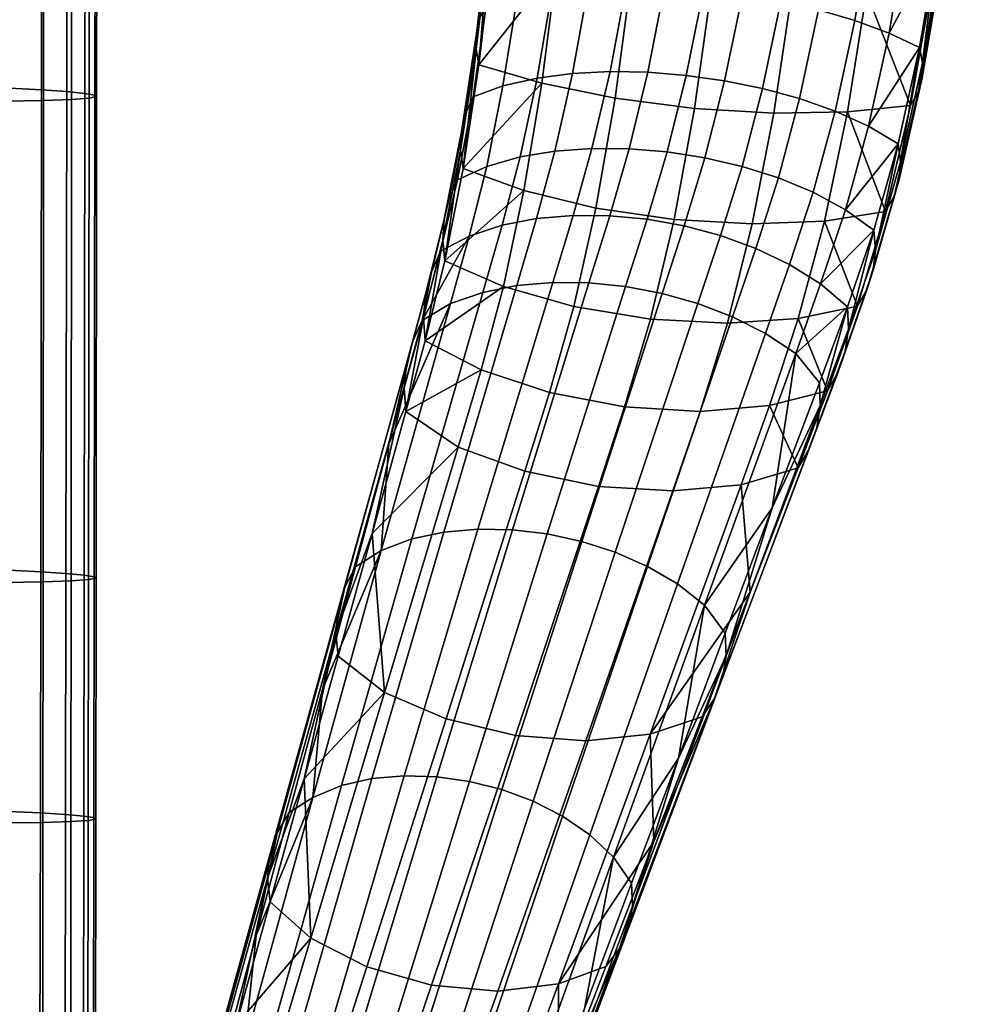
# Model space of a CAD drawing. Header units: millimetres. Extents: x -295 to 295, y -254 to 295.
# Tile 26 of 37: x 214 to 295, y -140 to -55. Entities that reach past the tile are written whole.
import ezdxf

# ---------------------------------------------------------------- set-up
doc = ezdxf.new("R2010")
doc.units = ezdxf.units.MM
doc.header["$MEASUREMENT"] = 0
doc.layers.add('podrucky', color=250, linetype='Continuous')
doc.layers.add('sedak', color=12, linetype='Continuous')

msp = doc.modelspace()

# ---------------------------------------------------------------- meshes
at = {"layer": 'podrucky'}
mesh = msp.add_polyface(dxfattribs=at)
corners = [(253.334, -55.256, 665.225), (252.099, -63.465, 659.842), (251.734, -65.001, 661.797), (253.029, -56.564, 667.377), (254.12, -47.387, 671.703), (252.998, -57.907, 669.528), (254.127, -48.465, 674.014), (254.374, -46.336, 669.393), (251.876, -68.174, 665.648), (253.246, -59.256, 671.629), (254.397, -49.547, 676.277), (253.911, -54.015, 663.122), (252.746, -62.011, 657.93), (254.886, -45.334, 667.135), (252.746, -62.011, 657.93), (253.911, -54.015, 663.122), (256.549, -53.299, 661.316), (255.31, -61.066, 656.187), (254.886, -45.334, 667.135), (257.596, -44.852, 665.301), (266.351, -51.81, 678.882), (259.934, -50.774, 677.902), (258.644, -60.823, 673.092), (264.966, -62.11, 673.901), (273.243, -52.564, 679.092), (271.785, -62.994, 673.943), (267.437, -40.925, 682.384), (260.959, -40.156, 681.293), (274.365, -41.521, 682.718), (268.22, -29.719, 684.466), (261.718, -29.215, 683.334), (275.14, -30.141, 684.869), (254.397, -49.547, 676.277), (253.246, -59.256, 671.629), (255.99, -28.66, 681.601), (255.311, -39.278, 679.574), (259.545, -52.807, 659.809), (258.244, -60.393, 654.712), (262.641, -52.538, 658.658), (261.288, -60, 653.562), (265.918, -52.455, 657.783), (264.518, -59.837, 652.662), (269.216, -52.548, 657.201), (267.771, -59.895, 652.033), (272.564, -52.805, 656.889), (271.076, -60.159, 651.652), (260.65, -44.539, 663.794), (263.792, -44.39, 662.665), (267.108, -44.38, 661.829), (270.44, -44.499, 661.304), (273.819, -44.741, 661.062), (261.532, -35.753, 666.665), (258.433, -35.912, 668.149), (264.706, -35.704, 665.57), (268.045, -35.747, 664.78), (271.395, -35.875, 664.307), (274.79, -36.084, 664.125), (255.66, -36.185, 669.975), (254.992, -37.693, 674.768), (255.027, -38.484, 677.194), (255.204, -36.922, 672.346), (255.65, -27.681, 676.656), (255.703, -28.169, 679.151), (255.311, -39.278, 679.574), (255.99, -28.66, 681.601), (255.66, -36.185, 669.975)]
mesh.append_faces([[corners[k] for k in face] for face in [(0, 1, 2, 3), (4, 3, 5, 6), (7, 0, 3, 4), (5, 8, 9, 9), (5, 9, 6, 6), (9, 10, 6, 6), (1, 0, 11, 12), (0, 7, 13, 11), (14, 15, 16, 17), (15, 18, 19, 16), (20, 21, 22, 23), (24, 20, 23, 25), (26, 27, 21, 20), (28, 26, 20, 24), (29, 30, 27, 26), (31, 29, 26, 28), (21, 32, 33, 33), (30, 34, 35, 35), (27, 35, 32, 32), (21, 33, 22, 22), (30, 35, 27, 27), (21, 27, 32, 32), (36, 37, 17, 16), (38, 39, 37, 36), (40, 41, 39, 38), (42, 43, 41, 40), (44, 45, 43, 42), (46, 36, 16, 19), (47, 38, 36, 46), (48, 40, 38, 47), (49, 42, 40, 48), (50, 44, 42, 49), (51, 46, 19, 52), (53, 47, 46, 51), (54, 48, 47, 53), (55, 49, 48, 54), (56, 50, 49, 55), (18, 57, 52, 19), (58, 4, 6, 59), (60, 7, 4, 58), (61, 58, 59, 62), (59, 10, 63, 63), (59, 6, 10, 10), (64, 62, 63, 63), (62, 59, 63, 63), (7, 60, 65, 13)]])
mesh = msp.add_polyface(dxfattribs=at)
corners = [(292.984, -50.799, 670.618), (291.355, -60.381, 665.426), (291.404, -59.09, 663.264), (292.974, -49.754, 668.294), (292.706, -51.802, 672.944), (291.006, -61.614, 667.593), (294.203, -40.52, 674.396), (294.151, -39.748, 671.957), (293.98, -41.265, 676.833), (294.989, -29.787, 676.751), (294.913, -29.305, 674.248), (294.803, -30.253, 679.252), (291.147, -57.774, 661.161), (292.672, -48.693, 666.027), (293.821, -38.966, 669.572), (289.502, -67.59, 657.014), (292.142, -52.739, 675.216), (290.36, -62.759, 669.712), (293.483, -41.965, 679.215), (294.356, -30.694, 681.696), (280.142, -52.976, 678.495), (273.243, -52.564, 679.092), (271.785, -62.994, 673.943), (278.609, -63.398, 673.196), (286.577, -53.026, 677.154), (284.943, -63.306, 671.733), (281.3, -41.901, 682.253), (274.365, -41.521, 682.718), (287.8, -42.046, 681.04), (282.069, -30.452, 684.5), (275.14, -30.141, 684.869), (288.593, -30.637, 683.4), (290.36, -62.759, 669.712), (293.483, -41.965, 679.215), (294.356, -30.694, 681.696), (292.142, -52.739, 675.216), (275.912, -53.224, 656.849), (274.379, -60.625, 651.524), (271.076, -60.159, 651.652), (272.564, -52.805, 656.889), (279.211, -53.798, 657.084), (277.632, -61.286, 651.652), (282.45, -54.535, 657.61), (280.819, -62.153, 652.051), (285.573, -55.44, 658.445), (283.882, -63.231, 652.741), (288.513, -56.521, 659.622), (286.752, -64.531, 653.753), (277.198, -45.1, 661.106), (273.819, -44.741, 661.062), (280.531, -45.573, 661.438), (283.807, -46.166, 662.073), (286.974, -46.881, 663.031), (289.968, -47.725, 664.343), (278.184, -36.37, 664.236), (274.79, -36.084, 664.125), (281.533, -36.731, 664.64), (284.83, -37.169, 665.353), (288.025, -37.686, 666.394), (291.06, -38.287, 667.794), (291.769, -28.409, 669.977), (288.709, -28.042, 668.535), (291.147, -57.774, 661.161), (292.672, -48.693, 666.027), (293.821, -38.966, 669.572)]
mesh.append_faces([[corners[k] for k in face] for face in [(0, 1, 2, 3), (4, 5, 1, 0), (6, 0, 3, 7), (8, 4, 0, 6), (9, 6, 7, 10), (11, 8, 6, 9), (2, 12, 13, 13), (7, 3, 13, 14), (2, 15, 12, 12), (3, 2, 13, 13), (10, 7, 14, 14), (5, 4, 16, 17), (11, 18, 8, 8), (4, 8, 18, 16), (19, 18, 11, 11), (20, 21, 22, 23), (24, 20, 23, 25), (26, 27, 21, 20), (28, 26, 20, 24), (29, 30, 27, 26), (31, 29, 26, 28), (25, 32, 24, 24), (28, 33, 34, 31), (24, 35, 33, 28), (24, 32, 35, 35), (36, 37, 38, 39), (40, 41, 37, 36), (42, 43, 41, 40), (44, 45, 43, 42), (46, 47, 45, 44), (48, 36, 39, 49), (50, 40, 36, 48), (51, 42, 40, 50), (52, 44, 42, 51), (53, 46, 44, 52), (54, 48, 49, 55), (56, 50, 48, 54), (57, 51, 50, 56), (58, 52, 51, 57), (59, 53, 52, 58), (60, 59, 58, 61), (46, 62, 47, 47), (53, 63, 46, 46), (60, 64, 59, 59), (59, 63, 53, 53), (46, 63, 62, 62), (59, 64, 63, 63)]])
mesh = msp.add_polyface(dxfattribs=at)
corners = [(248.662, -79, 647.349), (247.007, -85.007, 639.243), (246.819, -87.022, 640.699), (248.484, -80.984, 648.836), (249.154, -77.081, 645.846), (247.524, -83.062, 637.772), (250.265, -72.52, 655.062), (250.14, -74.312, 656.789), (250.692, -70.783, 653.326), (251.734, -65.001, 661.797), (251.658, -66.583, 663.748), (252.099, -63.465, 659.842), (253.029, -56.564, 667.377), (252.998, -57.907, 669.528), (248.629, -82.983, 650.269), (250.323, -76.117, 658.464), (251.876, -68.174, 665.648), (248.359, -81.243, 636.325), (251.414, -69.147, 651.624), (249.952, -75.278, 644.368), (252.746, -62.011, 657.93), (249.952, -75.278, 644.368), (251.414, -69.147, 651.624), (253.915, -67.997, 649.983), (252.41, -73.976, 642.849), (252.746, -62.011, 657.93), (255.31, -61.066, 656.187), (248.359, -81.243, 636.325), (250.794, -79.785, 634.975), (261.415, -80.025, 659.936), (255.367, -78.297, 659.515), (253.45, -85.471, 651.117), (259.322, -87.437, 651.368), (263.307, -71.573, 667.516), (257.11, -70.058, 666.907), (270.024, -72.562, 667.38), (268.01, -81.118, 659.648), (264.966, -62.11, 673.901), (258.644, -60.823, 673.092), (271.785, -62.994, 673.943), (251.876, -68.174, 665.648), (250.323, -76.117, 658.464), (248.629, -82.983, 650.269), (253.246, -59.256, 671.629), (255.247, -73.035, 641.521), (253.584, -78.817, 633.659), (258.202, -72.465, 640.447), (256.496, -78.233, 632.596), (261.339, -72.2, 639.563), (259.59, -77.963, 631.722), (264.498, -72.229, 638.896), (262.707, -77.998, 631.065), (267.7, -72.531, 638.426), (265.864, -78.315, 630.603), (256.792, -67.169, 648.57), (259.787, -66.669, 647.447), (262.968, -66.439, 646.544), (266.174, -66.47, 645.886), (269.428, -66.743, 645.45), (258.244, -60.393, 654.712), (261.288, -60, 653.562), (264.518, -59.837, 652.662), (267.771, -59.895, 652.033), (245.493, -91.829, 621.808)]
mesh.append_faces([[corners[k] for k in face] for face in [(0, 1, 2, 3), (4, 5, 1, 0), (6, 0, 3, 7), (8, 4, 0, 6), (9, 6, 7, 10), (11, 8, 6, 9), (12, 9, 10, 13), (7, 14, 15, 15), (10, 15, 16, 16), (7, 3, 14, 14), (13, 10, 16, 16), (7, 15, 10, 10), (4, 17, 5, 5), (4, 8, 18, 19), (8, 11, 20, 18), (19, 17, 4, 4), (21, 22, 23, 24), (22, 25, 26, 23), (24, 27, 21, 21), (28, 27, 24, 24), (29, 30, 31, 32), (33, 34, 30, 29), (35, 33, 29, 36), (37, 38, 34, 33), (39, 37, 33, 35), (34, 40, 41, 41), (30, 41, 42, 42), (38, 43, 40, 40), (30, 34, 41, 41), (42, 31, 30, 30), (34, 38, 40, 40), (44, 45, 28, 24), (46, 47, 45, 44), (48, 49, 47, 46), (50, 51, 49, 48), (52, 53, 51, 50), (54, 44, 24, 23), (55, 46, 44, 54), (56, 48, 46, 55), (57, 50, 48, 56), (58, 52, 50, 57), (59, 54, 23, 26), (60, 55, 54, 59), (61, 56, 55, 60), (62, 57, 56, 61), (28, 63, 27, 27)]])
mesh = msp.add_polyface(dxfattribs=at)
corners = [(287.155, -76.907, 651.531), (284.754, -83.863, 643.33), (285.027, -81.979, 641.802), (287.35, -75.206, 649.78), (286.637, -78.523, 653.298), (284.148, -85.649, 644.88), (289.382, -69.098, 658.979), (289.502, -67.59, 657.014), (288.951, -70.533, 660.954), (291.355, -60.381, 665.426), (291.404, -59.09, 663.264), (291.006, -61.614, 667.593), (287.212, -73.463, 648.093), (289.302, -66.048, 655.111), (284.953, -80.048, 640.339), (291.147, -57.774, 661.161), (282.589, -88.542, 633.362), (282.521, -86.58, 631.927), (288.215, -71.858, 662.888), (285.806, -80.006, 655.032), (283.22, -87.284, 646.409), (290.36, -62.759, 669.712), (276.746, -72.936, 666.494), (270.024, -72.562, 667.38), (268.01, -81.118, 659.648), (274.617, -81.472, 658.659), (282.958, -72.68, 664.942), (280.703, -81.075, 657.065), (278.609, -63.398, 673.196), (271.785, -62.994, 673.943), (284.943, -63.306, 671.733), (285.806, -80.006, 655.032), (283.22, -87.284, 646.409), (288.215, -71.858, 662.888), (290.36, -62.759, 669.712), (270.89, -73.1, 638.16), (269.006, -78.909, 630.346), (265.864, -78.315, 630.603), (267.7, -72.531, 638.426), (274.017, -73.929, 638.105), (272.08, -79.77, 630.299), (277.062, -75.031, 638.272), (275.064, -80.911, 630.475), (279.96, -76.411, 638.682), (277.893, -82.338, 630.892), (282.635, -78.085, 639.363), (280.486, -84.067, 631.581), (272.678, -67.254, 645.244), (269.428, -66.743, 645.45), (275.873, -67.997, 645.272), (278.996, -68.981, 645.548), (281.985, -70.213, 646.091), (284.767, -71.709, 646.932), (271.076, -60.159, 651.652), (266.174, -66.47, 645.886), (267.771, -59.895, 652.033), (274.379, -60.625, 651.524), (277.632, -61.286, 651.652), (280.819, -62.153, 652.051), (283.882, -63.231, 652.741), (286.752, -64.531, 653.753), (284.953, -80.048, 640.339), (287.212, -73.463, 648.093), (289.302, -66.048, 655.111), (291.147, -57.774, 661.161)]
mesh.append_faces([[corners[k] for k in face] for face in [(0, 1, 2, 3), (4, 5, 1, 0), (6, 0, 3, 7), (8, 4, 0, 6), (9, 6, 7, 10), (11, 8, 6, 9), (3, 12, 13, 13), (2, 14, 12, 12), (7, 13, 15, 15), (16, 17, 14, 14), (2, 16, 14, 14), (3, 2, 12, 12), (3, 13, 7, 7), (4, 8, 18, 19), (5, 4, 19, 20), (8, 11, 21, 18), (22, 23, 24, 25), (26, 22, 25, 27), (28, 29, 23, 22), (30, 28, 22, 26), (31, 27, 32, 32), (26, 33, 30, 30), (27, 31, 26, 26), (30, 33, 34, 34), (33, 26, 31, 31), (35, 36, 37, 38), (39, 40, 36, 35), (41, 42, 40, 39), (43, 44, 42, 41), (45, 46, 44, 43), (47, 35, 38, 48), (49, 39, 35, 47), (50, 41, 39, 49), (51, 43, 41, 50), (52, 45, 43, 51), (53, 48, 54, 55), (56, 47, 48, 53), (57, 49, 47, 56), (58, 50, 49, 57), (59, 51, 50, 58), (60, 52, 51, 59), (45, 61, 46, 46), (45, 62, 61, 61), (52, 62, 45, 45), (60, 63, 52, 52), (62, 52, 63, 63), (60, 64, 63, 63)]])
mesh = msp.add_polyface(dxfattribs=at)
corners = [(248.484, -80.984, 648.836), (246.968, -89.053, 642.098), (248.629, -82.983, 650.269), (246.819, -87.022, 640.699), (241.132, -106.081, 610.334), (235.271, -127.182, 581.443), (235.063, -129.184, 582.973), (240.938, -108.077, 611.844), (241.702, -104.17, 608.811), (235.898, -125.279, 579.903), (247.007, -85.007, 639.243), (247.524, -83.062, 637.772), (238.21, -120.649, 598.865), (241.131, -110.096, 613.292), (244.051, -99.562, 627.706), (235.286, -131.216, 584.437), (239.781, -112.972, 592.856), (236.929, -123.542, 578.404), (245.493, -91.829, 621.808), (242.635, -102.403, 607.321), (248.359, -81.243, 636.325), (250.415, -115.498, 614.802), (245.132, -113.23, 614.181), (238.795, -134.337, 585.981), (243.598, -136.819, 586.868), (256.387, -116.932, 614.652), (249.166, -138.401, 586.917), (257.201, -94.2, 642.661), (251.472, -92.136, 642.356), (263.541, -95.495, 642.292), (259.322, -87.437, 651.368), (253.45, -85.471, 651.117), (241.131, -110.096, 613.292), (238.21, -120.649, 598.865), (244.051, -99.562, 627.706), (246.968, -89.053, 642.098), (248.629, -82.983, 650.269), (247.465, -100.021, 604.405), (241.426, -121.225, 575.242), (238.951, -122.262, 576.574), (244.845, -101.024, 605.737), (250.223, -99.426, 603.349), (244.04, -120.623, 574.206), (253.163, -99.167, 602.505), (246.826, -120.376, 573.4), (256.124, -99.228, 601.897), (249.626, -120.468, 572.846), (259.118, -99.586, 601.505), (252.444, -120.871, 572.523), (262.086, -100.232, 601.336), (255.222, -121.576, 572.436), (264.971, -101.158, 601.395), (257.901, -122.57, 572.589), (253.584, -78.817, 633.659), (250.794, -79.785, 634.975), (256.496, -78.233, 632.596), (259.59, -77.963, 631.722), (262.707, -77.998, 631.065), (265.864, -78.315, 630.603), (234.075, -134.122, 563.957), (236.929, -123.542, 578.404), (239.781, -112.972, 592.856), (242.635, -102.403, 607.321), (245.493, -91.829, 621.808)]
mesh.append_faces([[corners[k] for k in face] for face in [(0, 1, 2, 2), (3, 1, 0, 0), (4, 5, 6, 7), (8, 9, 5, 4), (10, 4, 7, 3), (11, 8, 4, 10), (7, 12, 13, 13), (3, 14, 1, 1), (7, 13, 14, 14), (7, 6, 12, 12), (14, 3, 7, 7), (15, 12, 6, 6), (9, 8, 16, 17), (8, 11, 18, 19), (8, 19, 16, 16), (11, 20, 18, 18), (21, 22, 23, 24), (25, 21, 24, 26), (27, 28, 22, 21), (29, 27, 21, 25), (30, 31, 28, 27), (22, 32, 33, 33), (23, 22, 33, 33), (34, 32, 22, 22), (28, 34, 22, 22), (28, 35, 34, 34), (31, 36, 35, 35), (31, 35, 28, 28), (37, 38, 39, 40), (41, 42, 38, 37), (43, 44, 42, 41), (45, 46, 44, 43), (47, 48, 46, 45), (49, 50, 48, 47), (51, 52, 50, 49), (53, 37, 40, 54), (55, 41, 37, 53), (56, 43, 41, 55), (57, 45, 43, 56), (58, 47, 45, 57), (39, 59, 60, 60), (60, 61, 39, 39), (40, 61, 62, 62), (39, 61, 40, 40), (40, 62, 63, 63), (54, 40, 63, 63)]])
mesh = msp.add_polyface(dxfattribs=at)
corners = [(274.205, -111.962, 606.94), (266.108, -133.487, 579.026), (266.46, -131.59, 577.437), (274.521, -110.069, 605.378), (273.502, -113.731, 608.52), (265.336, -135.242, 580.629), (282.297, -90.454, 634.865), (282.589, -88.542, 633.362), (281.658, -92.261, 636.391), (266.372, -129.618, 575.92), (270.402, -118.866, 589.898), (278.473, -97.355, 617.894), (282.521, -86.58, 631.927), (274.434, -108.114, 603.887), (280.687, -93.908, 637.893), (276.561, -104.602, 623.992), (272.431, -115.316, 610.067), (268.298, -126.047, 596.128), (284.754, -83.863, 643.33), (285.027, -81.979, 641.802), (284.148, -85.649, 644.88), (283.22, -87.284, 646.409), (269.929, -95.89, 641.269), (263.541, -95.495, 642.292), (256.387, -116.932, 614.652), (262.446, -117.374, 613.736), (275.796, -95.368, 639.695), (267.978, -116.792, 612.157), (265.778, -88.669, 650.963), (259.322, -87.437, 651.368), (257.201, -94.2, 642.661), (272.269, -89.046, 649.924), (278.243, -88.553, 648.35), (268.01, -81.118, 659.648), (261.415, -80.025, 659.936), (274.617, -81.472, 658.659), (280.703, -81.075, 657.065), (260.092, -138.26, 584.556), (268.298, -126.047, 596.128), (276.561, -104.602, 623.992), (272.431, -115.316, 610.067), (280.687, -93.908, 637.893), (283.22, -87.284, 646.409), (267.745, -102.373, 601.697), (260.446, -123.865, 572.997), (257.901, -122.57, 572.589), (264.971, -101.158, 601.395), (270.336, -103.883, 602.26), (262.784, -125.461, 573.68), (272.653, -105.7, 603.115), (264.817, -127.371, 574.667), (269.006, -78.909, 630.346), (262.086, -100.232, 601.336), (259.118, -99.586, 601.505), (265.864, -78.315, 630.603), (272.08, -79.77, 630.299), (275.064, -80.911, 630.475), (277.893, -82.338, 630.892), (280.486, -84.067, 631.581), (270.402, -118.866, 589.898), (274.434, -108.114, 603.887), (266.372, -129.618, 575.92), (278.473, -97.355, 617.894), (282.521, -86.58, 631.927), (284.953, -80.048, 640.339)]
mesh.append_faces([[corners[k] for k in face] for face in [(0, 1, 2, 3), (4, 5, 1, 0), (6, 0, 3, 7), (8, 4, 0, 6), (2, 9, 10, 10), (7, 11, 12, 12), (3, 13, 11, 11), (3, 10, 13, 13), (3, 2, 10, 10), (11, 7, 3, 3), (4, 8, 14, 15), (4, 15, 16, 16), (16, 17, 4, 4), (18, 6, 7, 19), (20, 8, 6, 18), (8, 20, 21, 14), (22, 23, 24, 25), (26, 22, 25, 27), (28, 29, 30, 23), (31, 28, 23, 22), (32, 31, 22, 26), (33, 34, 29, 28), (35, 33, 28, 31), (36, 35, 31, 32), (27, 37, 38, 38), (39, 27, 40, 40), (38, 40, 27, 27), (27, 39, 26, 26), (26, 41, 32, 32), (26, 39, 41, 41), (32, 41, 42, 42), (32, 42, 36, 36), (43, 44, 45, 46), (47, 48, 44, 43), (49, 50, 48, 47), (51, 52, 53, 54), (55, 46, 52, 51), (56, 43, 46, 55), (57, 47, 43, 56), (58, 49, 47, 57), (49, 59, 50, 50), (49, 60, 59, 59), (59, 61, 50, 50), (62, 60, 49, 49), (58, 63, 62, 62), (62, 49, 58, 58), (58, 64, 63, 63)]])
mesh = msp.add_polyface(dxfattribs=at)
corners = [(257.992, -155.04, 551.139), (249.839, -176.634, 523.293), (250.26, -174.768, 521.596), (258.382, -153.143, 549.518), (257.153, -156.778, 552.769), (248.95, -178.324, 524.993), (266.108, -133.487, 579.026), (266.46, -131.59, 577.437), (265.336, -135.242, 580.629), (250.185, -172.8, 519.971), (254.249, -161.961, 533.978), (258.299, -151.157, 547.967), (262.339, -140.379, 561.945), (266.372, -129.618, 575.92), (251.753, -169.031, 540.465), (260.026, -147.537, 568.257), (255.89, -158.286, 554.345), (264.163, -136.789, 582.188), (268.298, -126.047, 596.128), (273.502, -113.731, 608.52), (255.224, -147.119, 545.137), (249.172, -170.688, 518.042), (247.632, -168.92, 516.591), (256.964, -149.105, 546.244), (252.133, -159.721, 556.962), (247.222, -160.381, 558.488), (239.48, -181.751, 530.947), (244.096, -181.13, 529.44), (249.166, -138.401, 586.917), (243.598, -136.819, 586.868), (236.751, -158.095, 558.93), (241.88, -159.818, 559.174), (254.878, -138.897, 586.113), (260.092, -138.26, 584.556), (262.446, -117.374, 613.736), (256.387, -116.932, 614.652), (267.978, -116.792, 612.157), (251.753, -169.031, 540.465), (260.026, -147.537, 568.257), (255.89, -158.286, 554.345), (264.163, -136.789, 582.188), (268.298, -126.047, 596.128), (245.835, -167.209, 515.67), (243.538, -174.07, 506.499), (241.583, -172.631, 505.866), (243.789, -165.798, 515.047), (248.393, -143.023, 543.59), (241.571, -164.689, 514.704), (239.219, -163.874, 514.625), (245.821, -142.26, 543.597), (250.849, -144.082, 543.834), (253.152, -145.447, 544.344), (249.626, -120.468, 572.846), (243.19, -141.808, 543.852), (240.561, -141.679, 544.351), (246.826, -120.376, 573.4), (252.444, -120.871, 572.523), (255.222, -121.576, 572.436), (257.901, -122.57, 572.589), (260.446, -123.865, 572.997), (262.784, -125.461, 573.68), (264.817, -127.371, 574.667), (254.249, -161.961, 533.978), (262.339, -140.379, 561.945), (258.299, -151.157, 547.967), (266.372, -129.618, 575.92)]
mesh.append_faces([[corners[k] for k in face] for face in [(0, 1, 2, 3), (4, 5, 1, 0), (6, 0, 3, 7), (8, 4, 0, 6), (2, 9, 10, 10), (3, 10, 11, 11), (7, 3, 12, 13), (3, 2, 10, 10), (11, 12, 3, 3), (4, 14, 5, 5), (4, 15, 16, 16), (15, 8, 17, 17), (16, 14, 4, 4), (4, 8, 15, 15), (17, 8, 18, 18), (19, 18, 8, 8), (20, 21, 22, 22), (23, 9, 21, 21), (23, 21, 20, 20), (24, 25, 26, 27), (28, 29, 30, 31), (32, 28, 31, 25), (33, 32, 25, 24), (34, 35, 28, 32), (36, 34, 32, 33), (27, 37, 24, 24), (24, 38, 33, 33), (24, 39, 38, 38), (39, 24, 37, 37), (33, 38, 40, 40), (41, 33, 40, 40), (42, 43, 44, 45), (46, 47, 48, 49), (50, 45, 47, 46), (51, 42, 45, 50), (20, 22, 42, 51), (52, 53, 54, 55), (56, 49, 53, 52), (57, 46, 49, 56), (58, 50, 46, 57), (59, 51, 50, 58), (60, 20, 51, 59), (61, 23, 20, 60), (62, 9, 23, 23), (23, 61, 63, 64), (23, 64, 62, 62), (65, 63, 61, 61)]])
mesh = msp.add_polyface(dxfattribs=at)
corners = [(224.292, -167.645, 522.124), (228.351, -155.339, 535.044), (225.475, -165.992, 520.561), (230.1, -146.425, 551.017), (231.217, -144.719, 549.506), (229.42, -148.318, 552.578), (223.57, -169.5, 523.747), (223.329, -171.48, 525.365), (229.193, -150.324, 554.131), (235.271, -127.182, 581.443), (235.063, -129.184, 582.973), (235.898, -125.279, 579.903), (223.587, -173.508, 526.912), (226.512, -162.942, 541.244), (229.437, -152.368, 555.617), (232.362, -141.791, 570.018), (235.286, -131.216, 584.437), (234.075, -134.122, 563.957), (236.929, -123.542, 578.404), (233.096, -143.546, 547.456), (228.351, -155.339, 535.044), (231.217, -144.719, 549.506), (227.262, -164.929, 518.34), (236.751, -158.095, 558.93), (232.455, -155.426, 557.793), (226.105, -176.47, 529.654), (229.871, -179.262, 531.061), (241.88, -159.818, 559.174), (234.527, -181.102, 531.512), (247.222, -160.381, 558.488), (239.48, -181.751, 530.947), (243.598, -136.819, 586.868), (238.795, -134.337, 585.981), (232.362, -141.791, 570.018), (229.437, -152.368, 555.617), (226.512, -162.942, 541.244), (235.286, -131.216, 584.437), (238.21, -120.649, 598.865), (229.514, -163.912, 516.994), (227.658, -170.695, 507.623), (225.423, -171.73, 508.919), (231.864, -163.361, 515.991), (229.978, -170.135, 506.665), (234.337, -163.189, 515.259), (232.407, -169.961, 505.973), (236.788, -163.369, 514.812), (234.803, -170.148, 505.561), (239.219, -163.874, 514.625), (237.169, -170.665, 505.404), (241.571, -164.689, 514.704), (239.447, -171.498, 505.506), (243.789, -165.798, 515.047), (241.583, -172.631, 505.866), (235.45, -142.495, 546.127), (237.93, -141.901, 545.116), (240.561, -141.679, 544.351), (243.19, -141.808, 543.852), (245.821, -142.26, 543.597), (241.426, -121.225, 575.242), (238.951, -122.262, 576.574), (244.04, -120.623, 574.206), (246.826, -120.376, 573.4), (223.518, -173.252, 510.506), (234.075, -134.122, 563.957)]
mesh.append_faces([[corners[k] for k in face] for face in [(0, 1, 2, 2), (1, 3, 4, 4), (3, 1, 0, 0), (5, 6, 7, 8), (3, 0, 6, 5), (9, 5, 8, 10), (11, 3, 5, 9), (7, 12, 13, 13), (8, 13, 14, 14), (8, 14, 15, 15), (8, 7, 13, 13), (16, 10, 15, 15), (8, 15, 10, 10), (3, 11, 17, 4), (11, 18, 17, 17), (19, 20, 21, 21), (22, 2, 20, 20), (19, 22, 20, 20), (23, 24, 25, 26), (27, 23, 26, 28), (29, 27, 28, 30), (31, 32, 24, 23), (24, 33, 34, 34), (24, 34, 35, 35), (32, 36, 33, 33), (32, 37, 36, 36), (25, 24, 35, 35), (32, 33, 24, 24), (38, 39, 40, 22), (41, 42, 39, 38), (43, 44, 42, 41), (45, 46, 44, 43), (47, 48, 46, 45), (49, 50, 48, 47), (51, 52, 50, 49), (53, 38, 22, 19), (54, 41, 38, 53), (55, 43, 41, 54), (56, 45, 43, 55), (57, 47, 45, 56), (58, 53, 19, 59), (60, 54, 53, 58), (61, 55, 54, 60), (22, 62, 2, 2), (19, 21, 63, 63), (19, 63, 59, 59), (0, 2, 62, 62)]])
at = {"layer": 'sedak'}
mesh = msp.add_polyface(dxfattribs=at)
corners = [(215.834, -20.92, 437.119), (212.432, -20.986, 435.725), (212.453, 20.394, 433.493), (215.873, 20.465, 434.925), (218.265, -20.827, 439.123), (218.319, 20.565, 436.956), (219.781, -20.711, 441.631), (219.849, 20.688, 439.48), (220.443, -20.577, 444.536), (220.52, 20.83, 442.391), (220.309, -20.431, 447.729), (220.393, 20.985, 445.582), (219.436, -20.276, 451.105), (219.524, 21.148, 448.946), (217.884, -20.119, 454.554), (217.973, 21.314, 452.378), (215.71, -19.964, 457.971), (215.798, 21.478, 455.77), (212.973, -19.815, 461.248), (213.057, 21.634, 459.015), (209.732, -19.678, 464.278), (209.809, 21.778, 462.009), (206.044, -19.557, 466.953), (206.112, 21.904, 464.643), (215.797, -62.308, 439.314), (212.412, -62.368, 437.959), (218.212, -62.221, 441.292), (219.717, -62.112, 443.784), (220.369, -61.987, 446.682), (220.228, -61.849, 449.878), (219.351, -61.703, 453.265), (217.797, -61.554, 456.733), (215.624, -61.406, 460.176), (212.891, -61.265, 463.485), (209.656, -61.134, 466.552), (205.978, -61.019, 469.268), (201.915, -60.924, 471.527), (201.969, -19.459, 469.167), (215.769, -103.694, 441.51), (212.398, -103.75, 440.194), (218.174, -103.614, 443.461), (219.67, -103.513, 445.937), (220.315, -103.396, 448.829), (220.168, -103.266, 452.028), (219.288, -103.129, 455.427), (217.733, -102.988, 458.915), (215.561, -102.849, 462.384), (212.831, -102.715, 465.725), (209.601, -102.59, 468.83), (205.929, -102.481, 471.589), (201.875, -102.389, 473.894), (208, -21.019, 435.05), (208, -0.33, 433.908), (208, -62.397, 437.334), (208, -41.708, 436.191), (208, -83.086, 438.476)]
mesh.append_faces([[corners[k] for k in face] for face in [(0, 1, 2, 3), (4, 0, 3, 5), (6, 4, 5, 7), (8, 6, 7, 9), (10, 8, 9, 11), (12, 10, 11, 13), (14, 12, 13, 15), (16, 14, 15, 17), (18, 16, 17, 19), (20, 18, 19, 21), (22, 20, 21, 23), (24, 25, 1, 0), (26, 24, 0, 4), (27, 26, 4, 6), (28, 27, 6, 8), (29, 28, 8, 10), (30, 29, 10, 12), (31, 30, 12, 14), (32, 31, 14, 16), (33, 32, 16, 18), (34, 33, 18, 20), (35, 34, 20, 22), (36, 35, 22, 37), (38, 39, 25, 24), (40, 38, 24, 26), (41, 40, 26, 27), (42, 41, 27, 28), (43, 42, 28, 29), (44, 43, 29, 30), (45, 44, 30, 31), (46, 45, 31, 32), (47, 46, 32, 33), (48, 47, 33, 34), (49, 48, 34, 35), (50, 49, 35, 36), (1, 51, 52, 52), (25, 53, 54, 54), (25, 55, 53, 53), (1, 54, 51, 51), (25, 54, 1, 1), (39, 55, 25, 25)]])
mesh = msp.add_polyface(dxfattribs=at)
corners = [(215.756, -124.388, 442.614), (212.391, -124.44, 441.321), (212.398, -103.75, 440.194), (215.769, -103.694, 441.51), (218.156, -124.311, 444.548), (218.174, -103.614, 443.461), (219.647, -124.214, 447.011), (219.67, -103.513, 445.937), (220.289, -124.101, 449.896), (220.315, -103.396, 448.829), (220.14, -123.976, 453.094), (220.168, -103.266, 452.028), (219.258, -123.843, 456.494), (219.288, -103.129, 455.427), (217.702, -123.707, 459.988), (217.733, -102.988, 458.915), (215.53, -123.571, 463.467), (215.561, -102.849, 462.384), (212.802, -123.441, 466.822), (212.831, -102.715, 465.725), (209.574, -123.32, 469.943), (209.601, -102.59, 468.83), (205.906, -123.213, 472.722), (205.929, -102.481, 471.589), (201.856, -123.124, 475.049), (201.875, -102.389, 473.894), (197.483, -123.056, 476.816), (197.497, -102.321, 475.636), (192.845, -123.015, 477.912), (192.852, -102.28, 476.706), (215.742, -145.082, 443.694), (212.383, -145.131, 442.422), (218.136, -145.009, 445.61), (219.623, -144.916, 448.059), (220.261, -144.808, 450.933), (220.109, -144.688, 454.123), (219.226, -144.56, 457.52), (217.669, -144.428, 461.014), (215.498, -144.298, 464.497), (212.771, -144.172, 467.86), (209.546, -144.054, 470.993), (205.881, -143.95, 473.787), (201.836, -143.863, 476.133), (197.468, -143.797, 477.923), (192.837, -143.755, 479.046), (197.453, -154.169, 478.421), (201.814, -154.235, 476.622), (192.829, -154.128, 479.558), (208, -103.775, 439.62), (208, -83.086, 438.476), (208, -145.153, 441.902), (208, -124.463, 440.776), (208, -155.497, 442.471), (192.868, -60.812, 474.237), (188, -81.539, 475.734), (188, -102.271, 476.995), (188, -123.005, 478.23), (188, -143.743, 479.394)]
mesh.append_faces([[corners[k] for k in face] for face in [(0, 1, 2, 3), (4, 0, 3, 5), (6, 4, 5, 7), (8, 6, 7, 9), (10, 8, 9, 11), (12, 10, 11, 13), (14, 12, 13, 15), (16, 14, 15, 17), (18, 16, 17, 19), (20, 18, 19, 21), (22, 20, 21, 23), (24, 22, 23, 25), (26, 24, 25, 27), (28, 26, 27, 29), (30, 31, 1, 0), (32, 30, 0, 4), (33, 32, 4, 6), (34, 33, 6, 8), (35, 34, 8, 10), (36, 35, 10, 12), (37, 36, 12, 14), (38, 37, 14, 16), (39, 38, 16, 18), (40, 39, 18, 20), (41, 40, 20, 22), (42, 41, 22, 24), (43, 42, 24, 26), (44, 43, 26, 28), (45, 46, 42, 43), (47, 45, 43, 44), (2, 48, 49, 49), (1, 50, 51, 51), (31, 52, 50, 50), (1, 51, 48, 48), (31, 50, 1, 1), (2, 1, 48, 48), (53, 54, 55, 29), (29, 55, 56, 28), (44, 57, 47, 47), (28, 57, 44, 44), (57, 28, 56, 56)]])

doc.saveas('drawing.dxf')
